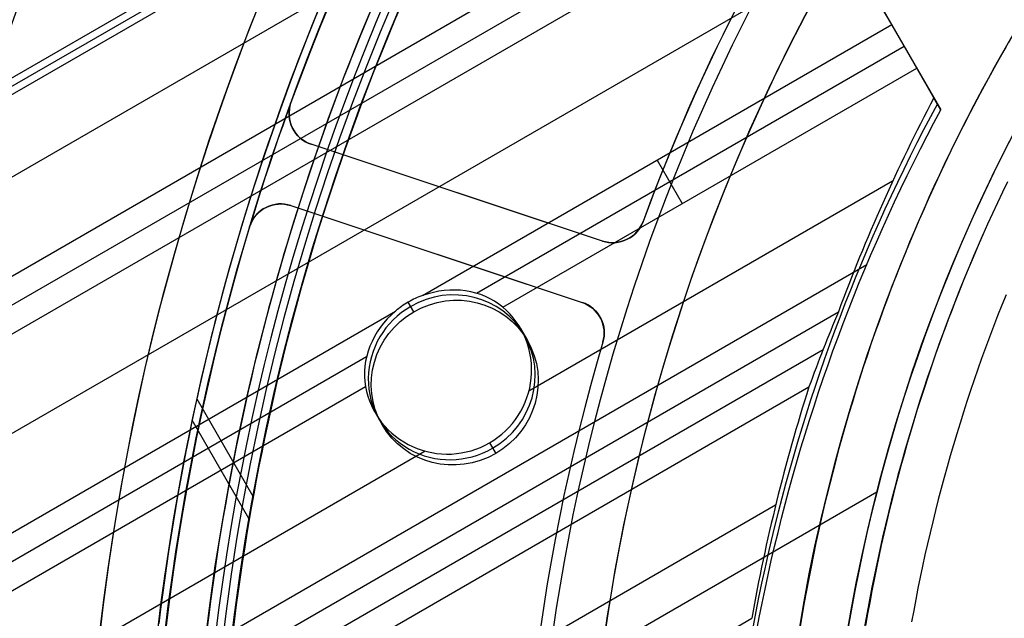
# Model space of a CAD drawing. Extents: x 12895 to 14339, y -6833 to -5581.
# Tile 21 of 79: x 13539 to 13570, y -6372 to -6354. Entities that reach past the tile are written whole.
import ezdxf

# ---------------------------------------------------------------- set-up
doc = ezdxf.new("R2010")
doc.units = 0
doc.layers.get('0').update_dxf_attribs({"linetype": 'CONTINUOUS'})
doc.layers.add('BLANCO_METALICO', color=7, linetype='CONTINUOUS')
doc.layers.add('COLOR', color=7, linetype='CONTINUOUS')

msp = doc.modelspace()

# ---------------------------------------------------------------- linework, layer by layer
for p, q in [((12898.62998447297, -6725.15383938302, 78.06606210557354), (13560.26435726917, -6343.159056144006, 78.06606210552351)), ((12898.74246000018, -6725.348652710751, 79.04043217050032), (13560.37683279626, -6343.353869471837, 79.04043217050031)), ((12898.85493552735, -6725.543466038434, 80.01480223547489), (13560.48930832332, -6343.548682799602, 80.0148022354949)), ((13560.48930832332, -6343.548682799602, 80.0148022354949), (13567.87986597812, -6356.349504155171, 76.60231288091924)), ((13561.59407617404, -6345.462196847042, 77.69572885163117), (12895.63463649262, -6729.954058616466, 77.69572885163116)), ((13562.92379507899, -6347.76533755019, 77.32539559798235), (12896.1239298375, -6732.742419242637, 77.32539559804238)), ((13563.3121057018, -6348.43791127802, 76.9024521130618), (12896.48158048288, -6733.432694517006, 76.9024521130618)), ((13563.70041632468, -6349.110485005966, 76.47950862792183), (12896.86989110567, -6734.105268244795, 76.47950862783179)), ((13566.35985413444, -6353.716766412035, 75.73884212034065), (13563.70041632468, -6349.110485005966, 76.47950862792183)), ((13565.03013522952, -6351.413625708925, 76.10917537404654), (12898.19961001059, -6736.408408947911, 76.10917537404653)), ((13551.83982509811, -6362.099909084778, 75.73884212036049), (13566.35985413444, -6353.716766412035, 75.73884212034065)), ((13567.13647538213, -6355.061913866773, 74.89295515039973), (13566.35985413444, -6353.716766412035, 75.73884212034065)), ((13566.74816475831, -6354.389340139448, 75.3158986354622), (13553.50940267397, -6362.032742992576, 75.3158986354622)), ((13554.3236037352, -6362.459428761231, 74.89295515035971), (13567.13647538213, -6355.061913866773, 74.89295515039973)), ((13567.66553880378, -6355.978278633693, 74.74560838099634), (13567.13647538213, -6355.061913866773, 74.89295515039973)), ((13567.87986597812, -6356.349504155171, 76.60231288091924), (13567.66553880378, -6355.978278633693, 74.74560838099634)), ((13559.09983961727, -6357.908337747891, 75.73884212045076), (13559.87646086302, -6359.253485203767, 74.89295515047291)), ((13566.38841078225, -6358.564663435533, 74.5226218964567), (13555.13008783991, -6365.064659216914, 74.5226218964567)), ((12902.54990691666, -6743.943344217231, 75.90944689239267), (13565.58951092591, -6361.13725035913, 75.90944689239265)), ((13551.56844707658, -6362.601265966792, 77.23524377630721), (13551.39644284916, -6362.30334590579, 75.7451794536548)), ((12899.52932891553, -6738.711549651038, 75.73884212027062), (13550.99857026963, -6362.585607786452, 75.73884212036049)), ((12902.965387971, -6744.662978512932, 74.15228864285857), (13564.70960164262, -6362.604778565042, 74.15228865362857)), ((13554.87025190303, -6363.120159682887, 74.77447547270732), (13555.08679421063, -6363.495221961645, 76.65037103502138)), ((13550.10561393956, -6363.99792133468, 75.31589863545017), (12899.91763953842, -6739.384123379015, 75.31589863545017)), ((13564.23435187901, -6363.775929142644, 73.72934516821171), (12903.35369858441, -6745.33555222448, 73.72934516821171)), ((12900.30595016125, -6740.056697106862, 74.89295515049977), (13550.06803412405, -6364.91638302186, 74.89295515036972)), ((12903.74200921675, -6746.008125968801, 73.30640167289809), (13563.79846148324, -6364.924355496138, 73.30640169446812)), ((13544.84737596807, -6365.29677003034, 74.75773950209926), (13546.58606620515, -6368.308269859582, 73.95492296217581)), ((13550.36691980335, -6365.720159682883, 74.77447547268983), (13550.58346211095, -6366.095221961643, 76.65037103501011)), ((13546.46228794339, -6369.004737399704, 79.51515312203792), (13544.70435225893, -6365.959903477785, 80.32685598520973)), ((13553.9113066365, -6366.65921775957, 74.41518338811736), (13554.10180924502, -6366.989177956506, 76.06549829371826)), ((13553.9113066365, -6366.659217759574, 74.41518338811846), (13554.10180924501, -6366.98917795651, 76.06549829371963)), ((13551.92098782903, -6366.917433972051, 74.5226218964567), (12901.63566906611, -6742.359837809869, 74.52262189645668)), ((13565.89823420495, -6368.186954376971, 88.12500292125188), (13545.45769040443, -6379.988307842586, 88.12500292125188)), ((13562.76613752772, -6368.591222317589, 72.93606842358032), (12905.07172810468, -6748.311266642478, 72.93606842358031)), ((12906.40144702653, -6750.614407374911, 72.56573516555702), (13562.02697210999, -6372.088833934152, 72.56573517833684))]:
    msp.add_line(p, q)
at = {"extrusion": (0.1124755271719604, -0.1948133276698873, 0.9743700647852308)}
msp.add_lwpolyline([(8566.721076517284, -11940.5676238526), (8566.200006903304, -11940.87241503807), (8565.680887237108, -11941.18206532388), (8565.163780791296, -11941.49655690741), (8564.64875067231, -11941.81587084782), (8564.135859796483, -11942.1399870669), (8563.625170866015, -11942.46888435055), (8563.116746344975, -11942.80254035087), (8562.610648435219, -11943.14093158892), (8562.10693905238, -11943.48403345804), (8561.605679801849, -11943.83182022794), (8561.106931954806, -11944.18426504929), (8560.61075642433, -11944.54133995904), (8560.117213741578, -11944.90301588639), (8559.62636403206, -11945.2692626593), (8559.138266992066, -11945.64004901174), (8558.652981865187, -11946.01534259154), (8558.17056741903, -11946.39510996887), (8557.691081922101, -11946.77931664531), (8557.214583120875, -11947.16792706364), (8556.741128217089, -11947.56090461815), (8556.270773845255, -11947.95821166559), (8555.803576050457, -11948.35980953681), (8555.339590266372, -11948.76565854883), (8554.878871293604, -11949.17571801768), (8554.421473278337, -11949.58994627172), (8553.967449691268, -11950.0083006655), (8553.51685330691, -11950.43073759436), (8553.069736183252, -11950.85721250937), (8552.62614964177, -11951.28767993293), (8552.186144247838, -11951.72209347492), (8551.749769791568, -11952.1604058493), (8551.317075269, -11952.60256889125), (8550.888108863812, -11953.04853357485), (8550.462917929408, -11953.49825003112), (8550.04154897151, -11953.95166756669), (8549.62404763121, -11954.40873468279), (8549.210458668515, -11954.86939909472), (8548.800825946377, -11955.33360775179), (8548.395192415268, -11955.80130685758), (8547.993600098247, -11956.27244189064), (8547.596090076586, -11956.74695762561), (8547.202702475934, -11957.22479815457), (8546.813476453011, -11957.70590690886), (8546.42845018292, -11958.19022668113), (8546.047660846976, -11958.67769964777), (8545.671144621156, -11959.16826739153), (8545.298936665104, -11959.6618709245), (8544.931071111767, -11960.1584507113), (8544.56758105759, -11960.65794669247), (8544.208498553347, -11961.16029830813), (8543.85385459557, -11961.6654445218), (8543.503679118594, -11962.17332384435), (8543.158000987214, -11962.68387435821), (8542.816847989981, -11963.19703374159), (8542.480246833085, -11963.71273929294), (8542.148223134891, -11964.23092795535), (8541.820801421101, -11964.7515363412), (8541.498005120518, -11965.27450075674), (8541.179856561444, -11965.79975722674), (8540.866376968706, -11966.32724151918), (8540.557586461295, -11966.85688916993), (8540.253504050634, -11967.38863550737), (8539.954147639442, -11967.92241567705), (8539.659534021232, -11968.45816466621), (8539.36967888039, -11968.99581732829), (8539.0845967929, -11969.53530840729), (8538.804301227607, -11970.07657256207), (8538.528804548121, -11970.61954439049), (8538.258118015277, -11971.1641584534), (8537.992251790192, -11971.7103492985), (8537.731214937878, -11972.25805148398), (8537.47501543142, -11972.807199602), (8537.223660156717, -11973.35772830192), (8536.977154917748, -11973.90957231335), (8536.735504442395, -11974.46266646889), (8536.498712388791, -11975.01694572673), (8536.266781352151, -11975.57234519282), (8536.039712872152, -11976.12880014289), (8535.817507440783, -11976.68624604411), (8535.600164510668, -11977.24461857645), (8535.387682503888, -11977.80385365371), (8535.180058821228, -11978.36388744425), (8534.977289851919, -11978.9246563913), (8534.779370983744, -11979.486097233), (8534.586296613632, -11980.04814702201), (8534.398060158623, -11980.61074314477), (8534.214654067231, -11981.17382334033), (8534.036069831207, -11981.73732571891), (8533.862297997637, -11982.30118877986), (8533.693328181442, -11982.86535142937), (8533.529149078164, -11983.42975299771), (8533.369748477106, -11983.99433325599), (8533.215113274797, -11984.55903243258), (8533.065229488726, -11985.12379122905), (8532.920082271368, -11985.68855083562), (8532.779655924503, -11986.25325294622), (8532.643933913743, -11986.81783977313), (8532.512898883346, -11987.38225406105), (8532.386532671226, -11987.94643910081), (8532.26481632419, -11988.51033874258), (8532.147730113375, -11989.07389740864), (8532.035253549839, -11989.63706010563), (8531.927365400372, -11990.19977243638), (8531.824043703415, -11990.76198061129), (8531.725265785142, -11991.32363145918), (8531.631008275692, -11991.8846724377), (8531.541247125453, -11992.44505164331), (8531.455957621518, -11993.00471782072), (8531.37511440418, -11993.56362037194), (8531.298691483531, -11994.1217093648), (8531.226662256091, -11994.67893554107), (8531.15899952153, -11995.23525032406), (8531.095675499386, -11995.79060582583), (8531.03666184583, -11996.34495485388), (8530.981929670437, -11996.89825091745), (8530.931449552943, -11997.45044823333), (8530.885191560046, -11998.00150173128), (8530.8431252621, -11998.55136705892), (8530.805219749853, -11999.10000058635), (8530.771443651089, -11999.64735941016), (8530.741765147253, -12000.19340135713), (8530.716151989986, -12000.73808498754), (8530.69457151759, -12001.28136959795), (8530.676990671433, -12001.82321522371), (8530.66337601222, -12002.36358264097), (8530.653693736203, -12002.90243336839), (8530.647909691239, -12003.43972966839), (8530.645989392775, -12003.9754345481)], dxfattribs=at)
at = {"extrusion": (0.112475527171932, -0.1948133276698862, 0.9743700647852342)}
msp.add_lwpolyline([(8528.34598939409, -12003.97543454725), (8528.347782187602, -12003.44949601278), (8528.353181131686, -12002.92206982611), (8528.362216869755, -12002.39318878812), (8528.374919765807, -12001.86288632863), (8528.391319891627, -12001.33119650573), (8528.411447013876, -12000.79815400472), (8528.435330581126, -12000.26379413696), (8528.46299971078, -11999.72815283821), (8528.49448317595, -11999.1912666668), (8528.529809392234, -11998.65317280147), (8528.569006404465, -11998.11390903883), (8528.612101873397, -11997.57351379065), (8528.659123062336, -11997.03202608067), (8528.710096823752, -11996.48948554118), (8528.765049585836, -11995.94593240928), (8528.824007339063, -11995.40140752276), (8528.886995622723, -11994.85595231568), (8528.954039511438, -11994.30960881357), (8529.025163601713, -11993.76241962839), (8529.100391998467, -11993.21442795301), (8529.179748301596, -11992.66567755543), (8529.26325559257, -11992.1162127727), (8529.35093642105, -11991.5660785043), (8529.442812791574, -11991.01532020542), (8529.538906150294, -11990.46398387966), (8529.639237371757, -11989.91211607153), (8529.743826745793, -11989.35976385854), (8529.852693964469, -11988.80697484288), (8529.965858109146, -11988.25379714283), (8530.083337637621, -11987.70027938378), (8530.205150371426, -11987.14647068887), (8530.331313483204, -11986.5924206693), (8530.461843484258, -11986.03817941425), (8530.596756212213, -11985.48379748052), (8530.736066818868, -11984.9293258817), (8530.879789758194, -11984.37481607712), (8531.027938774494, -11983.82031996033), (8531.180526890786, -11983.26588984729), (8531.337566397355, -11982.71157846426), (8531.499068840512, -11982.15743893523), (8531.665045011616, -11981.60352476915), (8531.835504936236, -11981.04988984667), (8532.010457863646, -11980.49658840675), (8532.189912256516, -11979.94367503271), (8532.373875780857, -11979.39120463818), (8532.562355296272, -11978.83923245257), (8532.755356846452, -11978.28781400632), (8532.952885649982, -11977.73700511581), (8533.154946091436, -11977.18686186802), (8533.36154171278, -11976.63744060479), (8533.572675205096, -11976.08879790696), (8533.788348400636, -11975.54099057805), (8534.008562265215, -11974.99407562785), (8534.233316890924, -11974.4481102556), (8534.462611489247, -11973.90315183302), (8534.69644438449, -11973.35925788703), (8534.934813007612, -11972.81648608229), (8535.177713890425, -11972.27489420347), (8535.42514266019, -11971.73454013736), (8535.677094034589, -11971.19548185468), (8535.933561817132, -11970.65777739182), (8536.194538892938, -11970.1214848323), (8536.460017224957, -11969.58666228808), (8536.729987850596, -11969.05336788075), (8537.004440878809, -11968.52165972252), (8537.28336548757, -11967.99159589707), (8537.566749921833, -11967.46323444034), (8537.854581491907, -11966.93663332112), (8538.146846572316, -11966.4118504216), (8538.443530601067, -11965.88894351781), (8538.744618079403, -11965.36797025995), (8539.050092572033, -11964.84898815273), (8539.359936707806, -11964.33205453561), (8539.67413218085, -11963.81722656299), (8539.99265975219, -11963.30456118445), (8540.315499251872, -11962.79411512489), (8540.642629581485, -11962.28594486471), (8540.97402871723, -11961.78010662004), (8541.309673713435, -11961.276656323), (8541.649540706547, -11960.77564960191), (8541.993604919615, -11960.27714176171), (8542.34184066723, -11959.78118776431), (8542.694221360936, -11959.28784220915), (8543.050719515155, -11958.79715931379), (8543.411306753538, -11958.30919289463), (8543.775953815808, -11957.82399634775), (8544.144630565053, -11957.34162262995), (8544.51730599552, -11956.86212423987), (8544.893948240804, -11956.38555319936), (8545.274524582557, -11955.91196103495), (8545.659001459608, -11955.44139875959), (8546.047344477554, -11954.97391685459), (8546.43951841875, -11954.50956525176), (8546.835487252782, -11954.0483933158), (8547.235214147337, -11953.59044982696), (8547.638661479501, -11953.13578296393), (8548.045790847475, -11952.68444028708), (8548.456563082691, -11952.23646872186), (8548.870938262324, -11951.79191454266), (8549.288875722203, -11951.35082335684), (8549.7103340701, -11950.91324008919), (8550.135271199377, -11950.47920896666), (8550.563644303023, -11950.04877350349), (8550.995409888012, -11949.62197648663), (8551.430523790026, -11949.19885996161), (8551.868941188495, -11948.7794652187), (8552.310616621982, -11948.36383277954), (8552.755504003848, -11947.95200238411), (8553.203556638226, -11947.54401297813), (8553.654727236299, -11947.13990270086), (8554.108967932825, -11946.7397088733), (8554.566230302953, -11946.34346798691), (8555.026465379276, -11945.95121569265), (8555.489623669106, -11945.56298679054), (8555.955655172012, -11945.17881521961), (8556.424509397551, -11944.79873404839), (8556.896135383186, -11944.42277546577), (8557.370481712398, -11944.05097077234), (8557.84749653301, -11943.68335037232), (8558.327127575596, -11943.31994376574), (8558.809322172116, -11942.96077954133), (8559.29402727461, -11942.6058853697), (8559.781189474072, -11942.25528799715), (8560.270755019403, -11941.90901323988), (8560.76266983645, -11941.5670859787), (8561.256879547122, -11941.22953015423), (8561.753329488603, -11940.89636876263), (8562.251964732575, -11940.56762385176)], dxfattribs=at)
at = {"extrusion": (0.1124755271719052, -0.1948133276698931, 0.974370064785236)}
msp.add_lwpolyline([(8530.645989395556, -12002.69654459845), (8530.647788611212, -12002.17800368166), (8530.653207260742, -12001.65797044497), (8530.662276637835, -12001.13647841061), (8530.675027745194, -12000.61356175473), (8530.69149128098, -12000.08925530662), (8530.71169762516, -11999.56359454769), (8530.73567682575, -11999.03661561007), (8530.763458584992, -11998.50835527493), (8530.795072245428, -11997.97885097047), (8530.830546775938, -11997.44814076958), (8530.869910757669, -11996.91626338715), (8530.91319236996, -11996.38325817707), (8530.960419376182, -11995.84916512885), (8531.011619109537, -11995.31402486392), (8531.06681845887, -11994.77787863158), (8531.126043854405, -11994.24076830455), (8531.189321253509, -11993.7027363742), (8531.256676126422, -11993.16382594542), (8531.328133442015, -11992.62408073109), (8531.403717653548, -11992.0835450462), (8531.483452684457, -11991.54226380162), (8531.567361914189, -11991.00028249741), (8531.655468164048, -11990.45764721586), (8531.747793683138, -11989.91440461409), (8531.844360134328, -11989.37060191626), (8531.945188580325, -11988.82628690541), (8532.050299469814, -11988.28150791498), (8532.159712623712, -11987.73631381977), (8532.273447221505, -11987.19075402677), (8532.391521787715, -11986.64487846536), (8532.513954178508, -11986.09873757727), (8532.64076156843, -11985.5523823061), (8532.771960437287, -11985.0058640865), (8532.907566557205, -11984.45923483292), (8533.047594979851, -11983.912546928), (8533.192060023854, -11983.36585321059), (8533.340975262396, -11982.81920696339), (8533.49435351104, -11982.27266190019), (8533.652206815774, -11981.72627215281), (8533.81454644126, -11981.18009225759), (8533.981382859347, -11980.63417714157), (8534.15272573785, -11980.0885821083), (8534.328583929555, -11979.54336282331), (8534.508965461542, -11978.99857529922), (8534.693877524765, -11978.45427588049), (8534.883326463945, -11977.91052122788), (8535.077317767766, -11977.36736830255), (8535.27585605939, -11976.82487434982), (8535.478945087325, -11976.28309688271), (8535.686587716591, -11975.742093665), (8535.898785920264, -11975.2019226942), (8536.115540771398, -11974.66264218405), (8536.336852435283, -11974.12431054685), (8536.562720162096, -11973.58698637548), (8536.79314227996, -11973.05072842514), (8537.02811618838, -11972.51559559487), (8537.2676383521, -11971.98164690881), (8537.511704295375, -11971.44894149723), (8537.760308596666, -11970.91753857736), (8538.013444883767, -11970.38749743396), (8538.27110582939, -11969.85887739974), (8538.53328314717, -11969.3317378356), (8538.799967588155, -11968.80613811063), (8539.071148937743, -11968.28213758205), (8539.346816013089, -11967.75979557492), (8539.626956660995, -11967.23917136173), (8539.91155775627, -11966.72032414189), (8540.200605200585, -11966.20331302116), (8540.494083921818, -11965.68819699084), (8540.791977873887, -11965.17503490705), (8541.09427003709, -11964.66388546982), (8541.400942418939, -11964.15480720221), (8541.711976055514, -11963.64785842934), (8542.027351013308, -11963.14309725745), (8542.347046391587, -11962.64058155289), (8542.671040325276, -11962.14036892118), (8542.999309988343, -11961.64251668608), (8543.331831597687, -11961.14708186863), (8543.668580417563, -11960.6541211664), (8544.009530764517, -11960.16369093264), (8544.354656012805, -11959.6758471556), (8544.703928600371, -11959.19064543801), (8545.05732003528, -11958.7081409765), (8545.414800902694, -11958.22838854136), (8545.77634087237, -11957.7514424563), (8546.141908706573, -11957.27735657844), (8546.511472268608, -11956.80618427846), (8546.884998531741, -11956.33797842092), (8547.262453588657, -11955.87279134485), (8547.643802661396, -11955.41067484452), (8548.02901011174, -11954.9516801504), (8548.418039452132, -11954.49585791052), (8548.810853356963, -11954.0432581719), (8549.207413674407, -11953.59393036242), (8549.607681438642, -11953.14792327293), (8550.011616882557, -11952.70528503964), (8550.419179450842, -11952.26606312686), (8550.830327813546, -11951.83030431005), (8551.24501988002, -11951.39805465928), (8551.663212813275, -11950.96935952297), (8552.084863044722, -11950.54426351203), (8552.509926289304, -11950.12281048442), (8552.938357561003, -11949.70504353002), (8553.370111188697, -11949.29100495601), (8553.805140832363, -11948.88073627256), (8554.243399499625, -11948.47427817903), (8554.684839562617, -11948.07167055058), (8555.129412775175, -11947.67295242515), (8555.577070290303, -11947.27816199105), (8556.027762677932, -11946.88733657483), (8556.481439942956, -11946.50051262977), (8556.938051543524, -11946.11772572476), (8557.397546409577, -11945.73901053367), (8557.859872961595, -11945.36440082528), (8558.324979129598, -11944.99392945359), (8558.79281237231, -11944.62762834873), (8559.263319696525, -11944.26552850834), (8559.736447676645, -11943.90765998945), (8560.212142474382, -11943.55405190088), (8560.690349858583, -11943.20473239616), (8561.171015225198, -11942.85972866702), (8561.65408361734, -11942.51906693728), (8562.139499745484, -11942.18277245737), (8562.627208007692, -11941.8508694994), (8563.117152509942, -11941.52338135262), (8563.609277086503, -11941.20033031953), (8564.103525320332, -11940.88173771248), (8564.599840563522, -11940.56762385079)], dxfattribs=at)
at = {"extrusion": (0.1124755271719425, -0.1948133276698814, 0.974370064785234)}
msp.add_lwpolyline([(8560.360030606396, -11940.56762385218), (8559.884615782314, -11940.90274151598), (8559.41145231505, -11941.24193279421), (8558.940589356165, -11941.58517430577), (8558.472075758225, -11941.93244184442), (8558.00596005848, -11942.28371038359), (8557.542290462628, -11942.63895408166), (8557.081114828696, -11942.99814628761), (8556.622480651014, -11943.36125954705), (8556.166435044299, -11943.72826560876), (8555.713024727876, -11944.09913543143), (8555.262296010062, -11944.47383919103), (8554.814294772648, -11944.85234628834), (8554.369066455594, -11945.23462535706), (8553.926656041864, -11945.62064427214), (8553.487108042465, -11946.01037015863), (8553.05046648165, -11946.40376940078), (8552.61677488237, -11946.8008076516), (8552.18607625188, -11947.2014498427), (8551.758413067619, -11947.60566019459), (8551.333827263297, -11948.01340222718), (8550.912360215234, -11948.42463877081), (8550.494052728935, -11948.83933197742), (8550.07894502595, -11949.25744333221), (8549.667076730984, -11949.67893366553), (8549.258486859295, -11950.10376316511), (8548.853213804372, -11950.53189138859), (8548.451295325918, -11950.96327727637), (8548.052768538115, -11951.39787916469), (8547.657669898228, -11951.8356547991), (8547.266035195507, -11952.27656134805), (8546.877899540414, -11952.72055541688), (8546.493297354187, -11953.16759306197), (8546.112262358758, -11953.61762980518), (8545.734827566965, -11954.07062064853), (8545.361025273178, -11954.52652008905), (8544.990887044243, -11954.98528213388), (8544.624443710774, -11955.44686031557), (8544.26172535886, -11955.91120770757), (8543.90276132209, -11956.3782769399), (8543.547580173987, -11956.84802021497), (8543.196209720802, -11957.3203893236), (8542.848676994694, -11957.79533566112), (8542.505008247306, -11958.27281024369), (8542.165228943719, -11958.7527637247), (8541.829363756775, -11959.23514641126), (8541.49743656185, -11959.71990828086), (8541.169470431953, -11960.20699899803), (8540.845487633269, -11960.69636793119), (8540.525509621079, -11961.18796416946), (8540.209557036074, -11961.68173653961), (8539.897649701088, -11962.17763362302), (8539.5898066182, -11962.67560377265), (8539.28604596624, -11963.17559513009), (8538.986385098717, -11963.67755564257), (8538.690840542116, -11964.18143308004), (8538.399427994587, -11964.6871750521), (8538.112162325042, -11965.19472902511), (8537.829057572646, -11965.70404233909), (8537.550126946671, -11966.21506222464), (8537.275382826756, -11966.72773581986), (8537.00483676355, -11967.24201018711), (8536.738499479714, -11967.7578323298), (8536.476380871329, -11968.27514920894), (8536.21849000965, -11968.79390775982), (8535.96483514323, -11969.31405490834), (8535.715423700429, -11969.83553758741), (8535.470262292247, -11970.35830275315), (8535.229356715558, -11970.88229740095), (8534.992711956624, -11971.40746858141), (8534.760332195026, -11971.93376341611), (8534.532220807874, -11972.46112911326), (8534.308380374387, -11972.9895129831), (8534.088812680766, -11973.51886245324), (8533.873518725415, -11974.04912508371), (8533.662498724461, -11974.58024858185), (8533.455752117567, -11975.11218081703), (8533.253277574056, -11975.64486983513), (8533.05507299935, -11976.17826387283), (8532.861135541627, -11976.71231137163), (8532.671461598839, -11977.24696099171), (8532.486046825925, -11977.78216162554), (8532.304886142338, -11978.31786241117), (8532.127973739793, -11978.85401274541), (8531.955303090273, -11979.39056229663), (8531.786866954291, -11979.92746101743), (8531.622657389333, -11980.46465915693), (8531.462665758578, -11981.00210727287), (8531.3068827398, -11981.53975624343), (8531.155298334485, -11982.07755727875), (8531.007901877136, -11982.6154619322), (8530.864682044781, -11983.15342211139), (8530.725626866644, -11983.69139008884), (8530.59072373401, -11984.22931851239), (8530.459959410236, -11984.76716041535), (8530.333320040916, -11985.30486922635), (8530.210791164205, -11985.84239877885), (8530.092357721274, -11986.37970332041), (8529.9780040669, -11986.91673752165), (8529.86771398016, -11987.45345648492), (8529.761470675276, -11987.98981575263), (8529.659256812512, -11988.52577131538), (8529.561054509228, -11989.06127961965), (8529.466845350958, -11989.59629757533), (8529.37661040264, -11990.13078256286), (8529.290330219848, -11990.66469244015), (8529.20798486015, -11991.19798554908), (8529.129553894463, -11991.73062072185), (8529.05501641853, -11992.26255728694), (8528.984351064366, -11992.7937550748), (8528.917536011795, -11993.32417442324), (8528.854548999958, -11993.85377618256), (8528.795367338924, -11994.38252172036), (8528.739967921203, -11994.91037292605), (8528.688327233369, -11995.43729221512), (8528.640421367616, -11995.96324253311), (8528.596226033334, -11996.48818735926), (8528.55571656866, -11997.01209070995), (8528.518867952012, -11997.5349171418), (8528.485654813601, -11998.05663175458), (8528.45605144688, -11998.57720019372), (8528.43003182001, -11999.09658865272), (8528.407569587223, -11999.61476387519), (8528.388638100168, -12000.13169315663), (8528.373210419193, -12000.64734434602), (8528.361259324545, -12001.16168584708), (8528.352757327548, -12001.6746866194), (8528.347676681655, -12002.18631617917), (8528.345989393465, -12002.69654459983)], dxfattribs=at)
for points in [[(13548.64629833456, -6353.182090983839), (13548.47631392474, -6353.598092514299), (13548.30888826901, -6354.01512088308), (13548.14402926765, -6354.433160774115), (13547.98174482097, -6354.852196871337), (13547.82204282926, -6355.272213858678), (13547.6649311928, -6355.693196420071), (13547.51041781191, -6356.115129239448), (13547.35851058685, -6356.537997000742), (13547.20921741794, -6356.961784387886), (13547.06254620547, -6357.386476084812), (13546.91850484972, -6357.812056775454), (13546.777101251, -6358.238511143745), (13546.63834330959, -6358.665823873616), (13546.5022389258, -6359.093979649), (13546.3687959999, -6359.52296315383), (13546.23802243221, -6359.952759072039), (13546.10992612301, -6360.38335208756), (13545.98451497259, -6360.814726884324), (13545.86179688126, -6361.246868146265), (13545.74177974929, -6361.679760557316), (13545.62447147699, -6362.113388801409), (13545.50987860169, -6362.547737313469), (13545.39800220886, -6362.982789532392), (13545.28884202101, -6363.418528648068), (13545.18239776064, -6363.854937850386), (13545.07866915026, -6364.292000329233), (13544.97765591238, -6364.729699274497), (13544.87935776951, -6365.168017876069), (13544.78377444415, -6365.606939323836), (13544.69090565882, -6366.046446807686), (13544.60075113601, -6366.48652351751), (13544.51331059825, -6366.927152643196), (13544.42858376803, -6367.368317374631), (13544.34657036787, -6367.810000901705), (13544.26727012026, -6368.252186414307), (13544.19068274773, -6368.694857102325), (13544.11680797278, -6369.137996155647), (13544.0456455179, -6369.581586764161), (13543.97719510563, -6370.02561211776), (13543.91145645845, -6370.470055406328), (13543.84842929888, -6370.914899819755), (13543.78811334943, -6371.36012854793), (13543.7305083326, -6371.805724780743), (13543.67561397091, -6372.25167170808)], [(13550.20230204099, -6353.34677082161), (13550.03330028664, -6353.753231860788), (13549.86679714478, -6354.160713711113), (13549.70280035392, -6354.569201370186), (13549.54131765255, -6354.978679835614), (13549.38235677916, -6355.389134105), (13549.22592547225, -6355.800549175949), (13549.07203147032, -6356.212910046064), (13548.92068251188, -6356.626201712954), (13548.7718863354, -6357.040409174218), (13548.62565067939, -6357.455517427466), (13548.48198328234, -6357.871511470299), (13548.34089188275, -6358.288376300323), (13548.20238421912, -6358.706096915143), (13548.06646802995, -6359.124658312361), (13547.93315105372, -6359.544045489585), (13547.80244102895, -6359.964243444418), (13547.67434569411, -6360.385237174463), (13547.54887278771, -6360.807011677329), (13547.42603004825, -6361.229551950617), (13547.30582521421, -6361.652842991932), (13547.18826602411, -6362.076869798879), (13547.07336021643, -6362.501617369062), (13546.96111419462, -6362.927070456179), (13546.85152902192, -6363.353212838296), (13546.74460442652, -6363.780028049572), (13546.64034013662, -6364.207499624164), (13546.5387358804, -6364.635611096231), (13546.43979138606, -6365.064345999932), (13546.34350638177, -6365.493687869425), (13546.24988059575, -6365.923620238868), (13546.15891375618, -6366.354126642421), (13546.07060559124, -6366.78519061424), (13545.98495582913, -6367.216795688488), (13545.90196419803, -6367.648925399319), (13545.82163042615, -6368.081563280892), (13545.74395424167, -6368.514692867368), (13545.66893537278, -6368.948297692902), (13545.59657354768, -6369.382361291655), (13545.52686849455, -6369.816867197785), (13545.45981994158, -6370.25179894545), (13545.39542761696, -6370.687140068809), (13545.33369124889, -6371.12287410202), (13545.27461056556, -6371.558984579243), (13545.21818529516, -6371.995455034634), (13545.16441516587, -6372.432269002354)], [(13569.9045391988, -6354.390568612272), (13569.71841626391, -6354.716958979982), (13569.53459173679, -6355.044635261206), (13569.35307660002, -6355.373581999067), (13569.17388183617, -6355.703783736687), (13568.99701842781, -6356.035225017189), (13568.82249735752, -6356.367890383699), (13568.65032960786, -6356.701764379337), (13568.4805261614, -6357.036831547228), (13568.31309800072, -6357.373076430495), (13568.14805610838, -6357.71048357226), (13567.98541146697, -6358.049037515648), (13567.82517505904, -6358.388722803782), (13567.66735786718, -6358.729523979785), (13567.51197087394, -6359.071425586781), (13567.35902506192, -6359.41441216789), (13567.20853141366, -6359.758468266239), (13567.06050091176, -6360.103578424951), (13566.91494453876, -6360.449727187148), (13566.77187327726, -6360.796899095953), (13566.63129810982, -6361.14507869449), (13566.49323001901, -6361.494250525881), (13566.35767832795, -6361.844398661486), (13566.22464572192, -6362.195505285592), (13566.09413322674, -6362.547552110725), (13565.96614186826, -6362.900520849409), (13565.8406726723, -6363.254393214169), (13565.71772666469, -6363.609150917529), (13565.59730487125, -6363.964775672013), (13565.47940831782, -6364.321249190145), (13565.36403803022, -6364.67855318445), (13565.25119503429, -6365.036669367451), (13565.14088035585, -6365.395579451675), (13565.03309502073, -6365.755265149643), (13564.92784005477, -6366.115708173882), (13564.82511648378, -6366.476890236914), (13564.72492533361, -6366.838793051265), (13564.62726763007, -6367.20139832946), (13564.532144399, -6367.564687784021), (13564.43955666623, -6367.928643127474), (13564.34950545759, -6368.293246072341), (13564.26199179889, -6368.658478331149), (13564.17701671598, -6369.024321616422), (13564.09458123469, -6369.390757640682), (13564.01468638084, -6369.757768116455), (13563.93733318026, -6370.125334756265), (13563.86252265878, -6370.493439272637), (13563.79025584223, -6370.862063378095), (13563.72053375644, -6371.231188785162), (13563.65335742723, -6371.600797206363), (13563.58872788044, -6371.970870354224), (13563.5266461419, -6372.341389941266)], [(13569.94002252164, -6358.578517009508), (13569.78342172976, -6358.904490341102), (13569.62913968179, -6359.231552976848), (13569.47718695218, -6359.559690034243), (13569.32757411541, -6359.888886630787), (13569.18031174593, -6360.219127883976), (13569.0354104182, -6360.550398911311), (13568.89288070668, -6360.88268483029), (13568.75273318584, -6361.21597075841), (13568.61497843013, -6361.550241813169), (13568.47962701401, -6361.885483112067), (13568.34668951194, -6362.221679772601), (13568.2161749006, -6362.558816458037), (13568.08808576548, -6362.89687601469), (13567.9624230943, -6363.235840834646), (13567.83918787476, -6363.575693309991), (13567.71838109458, -6363.916415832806), (13567.60000374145, -6364.257990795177), (13567.4840568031, -6364.600400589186), (13567.37054126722, -6364.943627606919), (13567.25945812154, -6365.287654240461), (13567.15080835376, -6365.632462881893), (13567.04459295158, -6365.9780359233), (13566.94081290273, -6366.324355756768), (13566.8394691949, -6366.671404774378), (13566.74056281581, -6367.019165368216), (13566.64409475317, -6367.367619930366), (13566.55006599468, -6367.716750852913), (13566.45847752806, -6368.06654052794), (13566.36933034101, -6368.416971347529), (13566.28262542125, -6368.768025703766), (13566.19836375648, -6369.119685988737), (13566.11654633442, -6369.471934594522), (13566.03717414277, -6369.824753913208), (13565.96024816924, -6370.178126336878), (13565.88576940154, -6370.532034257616), (13565.81373882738, -6370.886460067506), (13565.74415743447, -6371.241386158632), (13565.67702621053, -6371.596794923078), (13565.61234614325, -6371.952668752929), (13565.55011822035, -6372.308990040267)], [(13569.89814211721, -6362.074716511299), (13569.76642745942, -6362.400950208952), (13569.6370618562, -6362.728113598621), (13569.51005404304, -6363.056191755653), (13569.38540653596, -6363.385167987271), (13569.26312029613, -6363.715025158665), (13569.14319628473, -6364.045746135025), (13569.02563546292, -6364.377313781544), (13568.91043879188, -6364.709710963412), (13568.79760723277, -6365.042920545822), (13568.68714174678, -6365.376925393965), (13568.57904329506, -6365.711708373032), (13568.47331283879, -6366.047252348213), (13568.36995133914, -6366.383540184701), (13568.26895975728, -6366.720554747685), (13568.17033905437, -6367.058278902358), (13568.07409019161, -6367.396695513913), (13567.98021413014, -6367.735787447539), (13567.88871183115, -6368.075537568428), (13567.7995842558, -6368.41592874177), (13567.71283236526, -6368.756943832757), (13567.62845712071, -6369.098565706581), (13567.54645948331, -6369.440777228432), (13567.46684041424, -6369.783561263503), (13567.38960087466, -6370.126900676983), (13567.31474182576, -6370.470778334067), (13567.24226422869, -6370.815177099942), (13567.17216904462, -6371.160079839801), (13567.10445723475, -6371.505469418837), (13567.03912976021, -6371.851328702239), (13566.9761875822, -6372.1976405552)]]:
    msp.add_lwpolyline(points)
for centre, radius, start, end in [((13616.37125110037, -6381.069931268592, 89.37470231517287), 73.2424557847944, 29.99999999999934, 209.9999999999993), ((13616.37125110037, -6381.069931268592, 68.68735261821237), 73.2424557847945, 91.17126672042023, 191.5820307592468), ((13616.37125110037, -6381.069931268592, 46.50000292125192), 71.74245578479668, 52.49999999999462, 187.500000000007), ((13616.37125114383, -6381.06993131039, 88.63012703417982), 71.44457953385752, 30.00000004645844, 209.9999999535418), ((13616.37125110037, -6381.069931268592, 89.05580518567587), 71.21139006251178, 30.0000000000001, 210.0000000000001), ((13616.37125110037, -6381.069931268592, 67.93735261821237), 70.94245578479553, 93.83645893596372, 193.7167436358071), ((13616.37125110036, -6381.069931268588, 88.1250029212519), 70.93945536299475, 74.99999999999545, 165.000000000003), ((13616.37125110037, -6381.069931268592, 67.12500292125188), 53.58193971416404, 29.99999999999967, 209.9999999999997), ((13616.37125110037, -6381.069931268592, 65.62055118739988), 53.58193971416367, 29.99999999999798, 209.999999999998), ((13616.37125110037, -6381.069931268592, 67.12500292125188), 52.0912327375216, 29.99999999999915, 209.9999999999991), ((13616.37125110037, -6381.069931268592, 77.62500292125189), 52.09123273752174, 29.99999999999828, 209.9999999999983), ((13616.37125110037, -6381.069931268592, 89.37470231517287), 73.24245578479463, 209.9999999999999, 29.99999999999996), ((13616.3712510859, -6381.069931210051, 88.63012703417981), 71.44457953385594, 210.0000000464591, 29.99999995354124), ((13616.37125110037, -6381.069931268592, 89.05580518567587), 71.21139006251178, 210.0000000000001, 30.0000000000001), ((13616.37125110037, -6381.069931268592, 62.12500292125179), 51.59084318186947, 156.1247352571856, 184.2857142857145), ((13616.37125110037, -6381.069931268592, 88.125002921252), 70.93945536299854, 164.9999999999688, 187.5000000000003), ((13617.27548891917, -6381.129198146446, 88.12500292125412), 71.82843897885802, 165.1410184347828, 187.3589815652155)]:
    msp.add_arc(centre, radius, start, end)
at = {"extrusion": (0, 0, -1)}
for centre, radius, start, end in [((-13616.37125110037, -6381.069931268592, -89.37470231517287), 70.9424557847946, 330.0000000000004, 150.0000000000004), ((-13616.37125110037, -6381.069931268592, -46.50000292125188), 70.9424557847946, 330.0000000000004, 150.0000000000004), ((-13616.37125110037, -6381.069931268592, -88.12500292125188), 52.09123273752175, 330.0000000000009, 150.0000000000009), ((-13616.37125110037, -6381.069931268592, -62.12500292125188), 47.03455676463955, 330.0000000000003, 150.0000000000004), ((-13616.37125110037, -6381.069931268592, -89.37470231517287), 70.94245578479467, 150.0000000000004, 330.0000000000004), ((-13616.37125110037, -6381.069931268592, -46.50000292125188), 70.94245578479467, 150.0000000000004, 330.0000000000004)]:
    msp.add_arc(centre, radius, start, end, dxfattribs=at)
at = {"extrusion": (0.06896081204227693, -0.1194436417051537, 0.9904431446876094)}
msp.add_arc((8602.044445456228, -12207.76572382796, 1768.849700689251), 56.00995930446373, 122.4950464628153, 129.9475447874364, dxfattribs=at)
at = {"extrusion": (0.1124756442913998, -0.1948133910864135, 0.9743700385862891)}
msp.add_arc((8601.950064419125, -12003.79834977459, 2838.051480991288), 56.00000007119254, 122.3923481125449, 152.3864611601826, dxfattribs=at)
at = {"extrusion": (-0.1124755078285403, 0.1948133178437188, -0.9743700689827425)}
msp.add_arc((-8601.954539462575, -12003.79569916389, -2838.994715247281), 56.00000550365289, 27.61352608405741, 57.60763157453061, dxfattribs=at)
at = {"extrusion": (0.1124755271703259, -0.1948133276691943, 0.974370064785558)}
msp.add_arc((8554.701903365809, -11956.29608267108, 2838.152338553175), 2.59999999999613, 270.0000000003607, 90.00000000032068, dxfattribs=at)
at = {"extrusion": (-0.1124755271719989, 0.1948133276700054, -0.9743700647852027)}
msp.add_arc((-8554.70190330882, -11956.29608270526, -2838.995039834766), 2.600000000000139, 90.00000000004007, 270, dxfattribs=at)
at = {"extrusion": (0.2391348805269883, -0.4141937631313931, 0.8782129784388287)}
msp.add_arc((8554.654674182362, -10755.77935405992, 5942.374534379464), 2.631376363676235, 17.88703885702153, 78.31510546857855, dxfattribs=at)
at = {"extrusion": (0.06896082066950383, -0.1194436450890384, 0.9904431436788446)}
msp.add_arc((8554.701889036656, -12160.3459227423, 1769.473416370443), 2.590128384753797, 79.19168036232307, 89.99972585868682, dxfattribs=at)
at = {"extrusion": (0.1124755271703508, -0.1948133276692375, 0.9743700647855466)}
msp.add_arc((8554.701903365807, -11956.29608267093, 2838.152338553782), 2.600000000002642, 90.00000000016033, 270.0000000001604, dxfattribs=at)
at = {"extrusion": (0.06896082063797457, -0.1194436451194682, 0.9904431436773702)}
msp.add_arc((8554.70191761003, -12160.34592011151, 1769.473416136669), 2.59012838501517, 90.00027414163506, 100.8083196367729, dxfattribs=at)
at = {"extrusion": (0.06896082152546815, -0.1194436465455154, 0.9904431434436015)}
msp.add_arc((8554.694547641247, -12160.31231423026, 1768.849860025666), 2.60858270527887, 270.1614957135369, 19.14495627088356, dxfattribs=at)
at = {"extrusion": (-0.1124755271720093, 0.1948133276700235, -0.9743700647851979)}
msp.add_arc((-8554.701903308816, -11956.2960827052, -2838.995039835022), 2.599999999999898, 270.0000000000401, 90.00000000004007, dxfattribs=at)
at = {"extrusion": (0.2391348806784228, -0.4141937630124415, 0.878212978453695)}
msp.add_arc((8554.749132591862, -10755.77935723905, 5942.374535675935), 2.631376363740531, 101.684894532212, 162.1129611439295, dxfattribs=at)
at = {"extrusion": (0.2391352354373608, -0.414193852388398, 0.8782128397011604)}
msp.add_arc((8603.186750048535, -10802.85144484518, 5944.273300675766), 56.68949510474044, 130.8944556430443, 133.5545964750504, dxfattribs=at)
at = {"extrusion": (0.0689608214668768, -0.1194436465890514, 0.9904431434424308)}
msp.add_arc((8554.709259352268, -12160.31230976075, 1768.849859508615), 2.60858270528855, 160.8550437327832, 269.8385042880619, dxfattribs=at)
at = {"extrusion": (0.0689607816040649, -0.1194436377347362, 0.9904431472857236)}
msp.add_arc((8602.122746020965, -12207.79545388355, 1768.225685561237), 56.12529126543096, 132.5976941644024, 140.1752144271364, dxfattribs=at)
at = {"layer": 'BLANCO_METALICO', "extrusion": (0, 0, -1)}
for centre, radius, start, end in [((-13616.37098787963, -6381.069931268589, -171.6470783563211), 99.09999999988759, 359.9999999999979, 180.0000000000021), ((-13616.37098787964, -6381.069931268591, -170.0309014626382), 98.69999999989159, 359.9999999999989, 180.0000000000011), ((-13616.37098787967, -6381.069931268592, -167.2309014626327), 98.19999999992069, 359.9999999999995, 180.0000000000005), ((-13616.37098787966, -6381.069931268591, -168.0309014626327), 98.1999999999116, 359.9999999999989, 180.0000000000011), ((-13616.37098787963, -6381.069931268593, -171.6470783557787), 99.49999999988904, 0, 180), ((-13616.37098787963, -6381.069931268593, -170.8389899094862), 99.49999999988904, 0, 180), ((-13616.37098787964, -6381.069931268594, -169.280901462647), 99.49999999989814, 5.237206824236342e-13, 179.9999999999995), ((-13616.37098787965, -6381.069931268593, -168.5309014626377), 98.69999999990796, 0, 180)]:
    msp.add_arc(centre, radius, start, end, dxfattribs=at)
at = {"layer": 'BLANCO_METALICO'}
for centre, radius, start, end in [((13616.37098787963, -6381.069931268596, 170.030901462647), 99.49999999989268, 1.571162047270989e-12, 179.9999999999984), ((13616.37098787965, -6381.069931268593, 168.5309014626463), 99.49999999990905, 0, 180), ((13616.37098787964, -6381.069931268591, 171.64707835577), 98.69999999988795, 359.9999999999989, 180.0000000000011), ((13616.37098787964, -6381.069931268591, 170.8389899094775), 98.69999999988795, 359.9999999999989, 180.0000000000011)]:
    msp.add_arc(centre, radius, start, end, dxfattribs=at)
at = {"layer": 'COLOR'}
for p, q in [((13547.76429807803, -6356.128316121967, 23.29836120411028), (13547.76429807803, -6356.128316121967, 30.30000054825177)), ((13547.81010922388, -6356.918028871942, 30.30000054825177), (13547.81010922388, -6356.918028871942, 23.43017039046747)), ((13547.81011036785, -6356.918031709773, 23.43017132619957), (13547.81011047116, -6356.918028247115, 30.30000054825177)), ((13557.40809646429, -6360.416068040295, 30.30000054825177), (13548.38877551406, -6357.418959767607, 30.30000054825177)), ((13557.40809646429, -6360.416068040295, 27.78404611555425), (13548.38877551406, -6357.418959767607, 23.73350962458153)), ((13548.38877551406, -6357.418959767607, 23.73350962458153), (13548.38877551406, -6357.418959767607, 30.30000054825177)), ((13555.69957116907, -6359.848327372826, 27.01675508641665), (13548.38877551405, -6357.418959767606, 27.01675508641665)), ((13552.89843598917, -6358.91751390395, 25.75877787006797), (13552.89843598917, -6358.91751390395, 30.30000054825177)), ((13546.99436007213, -6359.37176988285, 30.30000054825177), (13546.99436007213, -6359.37176988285, 23.43011459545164)), ((13547.75775056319, -6359.316802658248, 30.30000054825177), (13556.77702022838, -6362.313893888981, 30.30000054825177)), ((13547.75775056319, -6359.316802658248, 30.30000054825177), (13547.75775056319, -6359.316802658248, 23.73343393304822)), ((13547.75775056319, -6359.316802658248, 23.73343393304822), (13556.77702022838, -6362.313893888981, 27.78395891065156)), ((13547.75775056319, -6359.316802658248, 27.01671724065), (13555.06860969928, -6361.746191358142, 27.01671724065)), ((13546.48506146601, -6359.976833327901, 30.30000054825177), (13546.48506146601, -6359.976833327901, 23.29836120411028)), ((13558.6618054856, -6359.812736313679, 28.20000054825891), (13558.6618054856, -6359.812736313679, 30.30000054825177)), ((13558.17148640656, -6360.361099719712, 30.30000054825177), (13558.17149202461, -6360.361111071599, 28.08307350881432)), ((13558.17148695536, -6360.361100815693, 28.08307352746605), (13558.17148695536, -6360.361100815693, 30.30000054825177)), ((13557.40809646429, -6360.416068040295, 30.30000054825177), (13557.40809646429, -6360.416068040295, 27.78404611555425)), ((13552.26738539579, -6360.815348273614, 25.75869642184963), (13552.26738539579, -6360.815348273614, 30.30000054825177)), ((13556.77702022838, -6362.313893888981, 27.78395891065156), (13556.77702022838, -6362.313893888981, 30.30000054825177)), ((13557.35568651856, -6362.814824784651, 28.08300609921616), (13557.35568651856, -6362.814824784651, 30.30000054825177)), ((13557.42022960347, -6363.54778457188, 30.30000054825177), (13557.42022960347, -6363.54778457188, 28.20000054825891))]:
    msp.add_line(p, q, dxfattribs=at)
at = {"layer": 'COLOR', "extrusion": (0, 0, -1)}
for centre, radius, start, end in [((-13616.37125823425, -6381.069948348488, 10.54089386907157), 152.392098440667, 333.381578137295, 153.381578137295), ((-13616.37125823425, -6381.069948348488, 20.93458762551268), 149.0000000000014, 4.246815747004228, 62.5163405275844), ((-13616.37125823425, -6381.069948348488, -18.68835025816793), 83.81579491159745, 333.3815781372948, 153.3815781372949), ((-13616.37125823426, -6381.06994834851, -26.2000005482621), 61.09154780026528, 333.3815781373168, 153.3815781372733), ((-13616.37125823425, -6381.069948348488, 10.54089386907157), 152.3920984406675, 153.3815781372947, 333.3815781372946), ((-13616.37936058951, -6381.065905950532, -28.2000005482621), 59.50000000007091, 333.381578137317, 153.3815781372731), ((-13616.37936058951, -6381.065905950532, -26.2000005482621), 59.50000000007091, 333.381578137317, 153.3815781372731), ((-13616.37125823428, -6381.069948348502, -22.44590218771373), 75.0000000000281, 333.381578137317, 63.38157813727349), ((-13616.37125823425, -6381.06994834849, -32.97295255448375), 74.9999999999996, 243.3815781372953, 63.38157813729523), ((-13616.37125823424, -6381.069948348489, -43.50000292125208), 75.00000000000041, 243.3815781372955, 63.38157813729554), ((-13616.37125823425, -6381.06994834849, -33.39918206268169), 72.99999999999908, 243.3815781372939, 63.38157813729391), ((-13616.37125823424, -6381.06994834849, -43.50000292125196), 73.00000000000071, 243.3815781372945, 63.38157813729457), ((-13616.37125823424, -6381.06994834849, -43.50000292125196), 73.00000000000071, 243.3815781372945, 63.38157813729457), ((-13616.3793605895, -6381.065905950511, -27.2000005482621), 59.5000000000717, 333.381578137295, 153.381578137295), ((-13616.37125823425, -6381.069948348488, -17.30945272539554), 81.95014076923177, 352.6588318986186, 44.12347479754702), ((-13616.37125823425, -6381.069948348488, -18.68835025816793), 83.81579491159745, 153.3815781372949, 333.3815781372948), ((-13616.37125823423, -6381.06994834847, -26.2000005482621), 61.09154780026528, 153.381578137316, 333.3815781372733), ((-13616.37936058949, -6381.065905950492, -28.2000005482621), 59.50000000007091, 153.3815781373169, 333.381578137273), ((-13616.3793605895, -6381.065905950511, -27.2000005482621), 59.50000000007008, 153.3815781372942, 333.3815781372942), ((-13548.70411945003, -6356.46998231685, -26.79918087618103), 0.9999999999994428, 333.3814890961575, 19.97842021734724), ((-13548.7041423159, -6356.469979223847, -30.30000054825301), 1.000020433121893, 333.3820066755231, 19.97780605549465), ((-13548.70411945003, -6356.46998231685, -26.86508593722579), 0.9999999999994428, 288.3815781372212, 333.3814907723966), ((-13548.70413745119, -6356.469964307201, -30.30000054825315), 1.000022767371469, 288.3822314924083, 333.3811177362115), ((-13547.44240662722, -6360.265780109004, -26.7991808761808), 0.9999999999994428, 16.79491185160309, 108.3815781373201), ((-13547.44240662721, -6360.265780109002, -30.30000054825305), 0.999999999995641, 16.79491185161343, 63.38157813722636), ((-13547.44240662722, -6360.265780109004, -30.30000054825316), 0.9999999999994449, 63.38157813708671, 108.3815781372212), ((-13557.72341761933, -6359.46706798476, -30.30000054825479), 1.00002919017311, 200.2219822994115, 243.380991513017), ((-13557.72343677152, -6359.467062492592, -30.30000054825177), 1.000025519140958, 243.3821135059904, 288.3808731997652), ((-13556.46167629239, -6363.262871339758, -30.30000054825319), 1.000000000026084, 108.3815781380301, 153.3815781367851), ((-13556.46167629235, -6363.262871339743, -30.30000054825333), 1.000000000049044, 153.3815781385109, 196.5536621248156)]:
    msp.add_arc(centre, radius, start, end, dxfattribs=at)
at = {"layer": 'COLOR'}
for centre, radius, start, end in [((13616.37125823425, -6381.06994834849, -35.79999945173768), 153, 26.61842186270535, 206.618421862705), ((13616.37125823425, -6381.069948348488, -11.46081713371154), 152.9999999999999, 26.61842186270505, 206.6184218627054), ((13616.37125823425, -6381.069948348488, -23.63040829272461), 153.0000000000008, 26.61842186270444, 206.6184218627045), ((13616.37125823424, -6381.069948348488, -10.90949982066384), 152.8342956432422, 26.6184218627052, 206.6184218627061), ((13616.37125823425, -6381.06994834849, -35.79999945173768), 150, 26.61842186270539, 206.618421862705), ((13616.37125823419, -6381.069948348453, -11.2691757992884), 148.9999999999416, 117.4836594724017, 175.7531842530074), ((13616.37125823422, -6381.069948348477, -30.59999945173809), 148.9999999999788, 117.4836594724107, 175.7531842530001), ((13616.37125823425, -6381.069948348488, -11.46081713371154), 153, 206.6184218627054, 26.61842186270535), ((13616.37125823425, -6381.069948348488, -35.79999945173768), 153, 206.6184218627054, 26.61842186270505), ((13616.37125823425, -6381.069948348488, -23.63040829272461), 153.0000000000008, 206.618421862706, 26.61842186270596), ((13616.37125823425, -6381.069948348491, -10.90949982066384), 152.834295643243, 206.6184218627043, 26.61842186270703), ((13616.37125823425, -6381.069948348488, -35.79999945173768), 150, 206.6184218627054, 26.61842186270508), ((13616.37125823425, -6381.069948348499, 23.29836120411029), 73.0000000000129, 118.2029677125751, 160.0215797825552), ((13616.3712582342, -6381.069948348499, 28.20000054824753), 61.50000000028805, 118.44389482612, 159.7787818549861), ((13616.37125823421, -6381.069948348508, 29.25000054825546), 61.50000000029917, 118.4438948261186, 159.7787818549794), ((13616.37125823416, -6381.06994834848, 30.30000054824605), 61.50000000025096, 128.0039200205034, 159.7787818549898), ((13616.37936058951, -6381.065905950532, 26.2000005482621), 59.50000000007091, 206.6184218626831, 26.61842186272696), ((13616.35789016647, -6381.065504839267, 30.30000054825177), 72.98591820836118, 160.021272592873, 163.2053953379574), ((13616.37125823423, -6381.069948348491, 23.29836120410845), 72.9999999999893, 163.2050881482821, 205.0266806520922), ((13557.72344040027, -6359.467090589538, 29.19153702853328), 0.9999999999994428, 296.6184200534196, 339.7787818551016), ((13557.72344040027, -6359.467090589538, 29.04202333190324), 0.9999999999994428, 251.6184218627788, 296.6184198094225), ((13556.46167629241, -6363.262871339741, 29.04197972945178), 0.9999999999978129, 343.4463378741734, 71.618421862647), ((13616.37125823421, -6381.069948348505, 30.30000054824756), 61.50000000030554, 163.4463378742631, 204.7846588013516), ((13616.37125823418, -6381.06994834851, 28.20000054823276), 61.50000000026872, 163.4463378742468, 204.7846588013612), ((13616.37125823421, -6381.069948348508, 29.25000054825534), 61.50000000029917, 163.4463378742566, 204.7846588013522)]:
    msp.add_arc(centre, radius, start, end, dxfattribs=at)
at = {"layer": 'COLOR', "extrusion": (-0.3653821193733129, 0.1325875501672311, 0.9213666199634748)}
msp.add_arc((1353.626934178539, 13741.47448125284, -5771.387981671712), 0.9657825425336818, 270.4843271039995, 319.5457980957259, dxfattribs=at)
at = {"layer": 'COLOR', "extrusion": (-0.3697644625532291, 0.1299568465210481, 0.9199920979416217)}
msp.add_arc((1504.311055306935, 13707.871288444, -5814.06817275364), 1.13998927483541, 318.8964493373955, 1.231100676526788, dxfattribs=at)
at = {"layer": 'COLOR', "extrusion": (-0.3720683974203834, 0.112553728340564, 0.9213559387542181)}
msp.add_arc((2165.162475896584, 13653.20489832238, -5734.592008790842), 0.9646526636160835, 220.4367012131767, 269.5481306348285, dxfattribs=at)
at = {"layer": 'COLOR', "extrusion": (-0.373985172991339, 0.117255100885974, 0.9199925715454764)}
msp.add_arc((2016.129197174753, 13652.56799092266, -5790.488276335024), 1.140010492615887, 178.7780017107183, 221.1115870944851, dxfattribs=at)
at = {"layer": 'COLOR', "extrusion": (-0.371854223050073, 0.1367062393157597, 0.9181698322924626)}
msp.add_arc((1290.720055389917, 13709.6826529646, -5885.379343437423), 0.9575990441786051, 43.77034382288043, 89.54407662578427, dxfattribs=at)
at = {"layer": 'COLOR', "extrusion": (-0.3697469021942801, 0.1312493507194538, 0.9198156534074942)}
msp.add_arc((1457.619987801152, 13719.85148226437, -5822.053924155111), 1.133596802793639, 0.7007822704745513, 43.20049420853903, dxfattribs=at)
at = {"layer": 'COLOR', "extrusion": (-0.3747502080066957, 0.1162086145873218, 0.9198140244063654)}
msp.add_arc((2062.697486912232, 13654.40534998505, -5794.204616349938), 1.133604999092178, 136.8070588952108, 179.3066211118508, dxfattribs=at)
at = {"layer": 'COLOR', "extrusion": (-0.3797156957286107, 0.1131190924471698, 0.918161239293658)}
msp.add_arc((2227.974417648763, 13608.13529121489, -5841.911857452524), 0.9576099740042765, 90.4564506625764, 136.2422494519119, dxfattribs=at)

doc.saveas('drawing.dxf')
